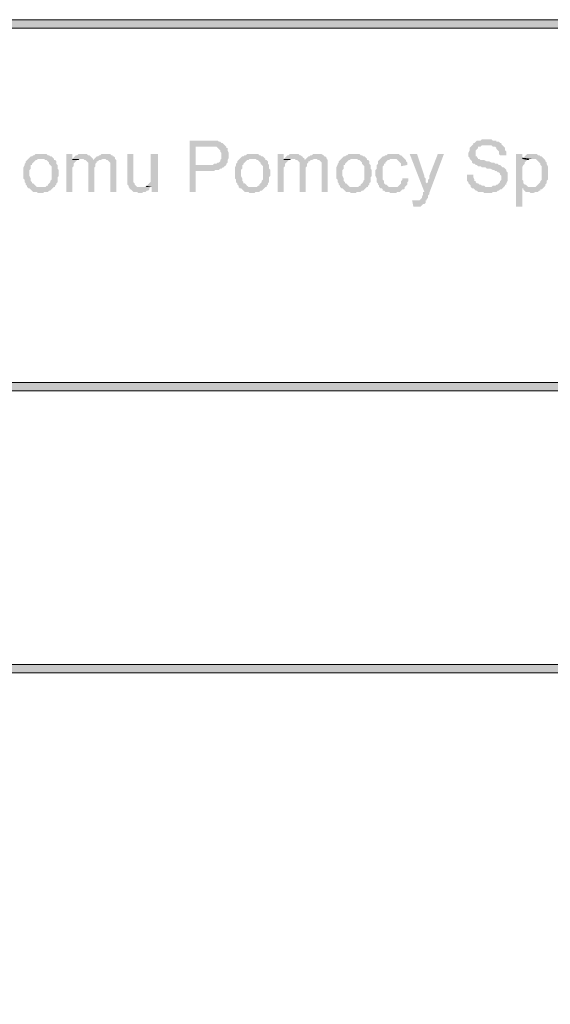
# Model space of a CAD drawing. Header units: millimetres. Extents: x -1147 to 4913, y -2332 to 921.
# Tile 99 of 119: x 4464 to 4556, y -2125 to -1954. Entities that reach past the tile are written whole.
import ezdxf

# ---------------------------------------------------------------- set-up
doc = ezdxf.new("R2010")
doc.units = ezdxf.units.MM
doc.header["$LTSCALE"] = 0.2
doc.layers.add('C00-00-00', color=7, linetype='Continuous')

msp = doc.modelspace()

# ---------------------------------------------------------------- hatches: boundary and pattern name
at = {"layer": 'C00-00-00'}
h = msp.add_hatch(color=256, dxfattribs=at)
h.dxf.hatch_style = 2
h.paths.add_polyline_path([(4061.847, -1954.314), (4061.847, -1955.795), (4876.764, -1955.795)])
h = msp.add_hatch(color=256, dxfattribs=at)
h.dxf.hatch_style = 2
h.paths.add_polyline_path([(4061.847, -1954.314), (4876.764, -1954.314), (4876.764, -1955.795)])
h = msp.add_hatch(color=256, dxfattribs=at)
h.dxf.hatch_style = 2
h.paths.add_polyline_path([(4496.61, -1975.268), (4493.435, -1975.268), (4493.435, -1984.158), (4494.495, -1984.158), (4494.495, -1980.56), (4497.669, -1980.56), (4497.882, -1980.349), (4498.516, -1980.349), (4498.729, -1980.137), (4498.941, -1980.137), (4499.15, -1979.926), (4499.363, -1979.926), (4499.363, -1979.713), (4499.575, -1979.713), (4494.495, -1979.502), (4494.495, -1976.327), (4499.784, -1976.327), (4499.575, -1976.115), (4499.363, -1975.904), (4499.15, -1975.691), (4498.941, -1975.691), (4498.729, -1975.48), (4498.516, -1975.48), (4498.303, -1975.268), (4497.035, -1975.268)])
h = msp.add_hatch(color=256, dxfattribs=at)
h.dxf.hatch_style = 2
h.paths.add_polyline_path([(4499.784, -1976.327), (4496.822, -1976.327), (4498.094, -1976.327), (4498.303, -1976.538), (4498.516, -1976.75), (4498.729, -1976.962), (4498.729, -1977.173), (4498.941, -1977.385), (4498.941, -1978.443), (4498.729, -1978.655), (4498.729, -1978.866), (4498.516, -1979.079), (4498.303, -1979.079), (4498.094, -1979.289), (4497.669, -1979.289), (4497.456, -1979.502), (4494.495, -1979.502), (4499.575, -1979.713), (4499.784, -1979.502), (4499.784, -1979.289), (4499.997, -1979.079), (4499.997, -1978.655), (4500.209, -1978.232), (4500.209, -1977.808), (4500.209, -1977.385), (4499.997, -1976.962), (4499.997, -1976.538), (4499.784, -1976.538)])
h = msp.add_hatch(color=256, dxfattribs=at)
h.dxf.hatch_style = 2
h.paths.add_polyline_path([(4544.871, -1975.057), (4544.025, -1975.057), (4543.812, -1975.268), (4543.177, -1975.268), (4542.965, -1975.48), (4542.754, -1975.691), (4542.542, -1975.691), (4542.542, -1975.904), (4542.331, -1976.115), (4542.118, -1976.327), (4541.907, -1976.538), (4541.907, -1976.962), (4541.696, -1977.385), (4541.696, -1978.019), (4541.907, -1978.232), (4541.907, -1978.443), (4542.118, -1978.655), (4542.331, -1978.866), (4542.331, -1979.079), (4542.542, -1979.289), (4542.754, -1979.289), (4542.965, -1979.502), (4543.177, -1979.502), (4543.389, -1979.713), (4543.812, -1979.713), (4544.025, -1979.926), (4544.659, -1979.926), (4544.871, -1980.137), (4545.506, -1980.137), (4545.929, -1980.349), (4546.14, -1980.349), (4546.352, -1980.56), (4546.564, -1980.56), (4546.776, -1980.771), (4546.987, -1980.771), (4547.199, -1980.983), (4547.199, -1981.194), (4547.41, -1981.407), (4547.41, -1981.83), (4547.41, -1982.041), (4547.199, -1982.253), (4547.199, -1982.465), (4546.987, -1982.677), (4546.776, -1982.888), (4546.564, -1982.888), (4546.352, -1983.101), (4545.929, -1983.101), (4545.716, -1983.311), (4542.118, -1983.311), (4542.331, -1983.524), (4542.542, -1983.524), (4542.754, -1983.735), (4542.965, -1983.947), (4543.177, -1983.947), (4543.389, -1984.158), (4544.235, -1984.158), (4544.448, -1984.369), (4545.716, -1984.369), (4545.929, -1984.158), (4546.564, -1984.158), (4546.776, -1983.947), (4546.987, -1983.947), (4547.199, -1983.735), (4547.41, -1983.735), (4547.623, -1983.524), (4547.834, -1983.311), (4548.046, -1983.101), (4548.046, -1982.888), (4548.257, -1982.888), (4548.257, -1982.677), (4548.47, -1982.253), (4548.47, -1981.618), (4548.47, -1980.771), (4548.257, -1980.56), (4548.257, -1980.349), (4548.046, -1980.137), (4547.834, -1979.926), (4547.623, -1979.926), (4547.41, -1979.713), (4547.199, -1979.502), (4546.987, -1979.502), (4546.776, -1979.289), (4546.352, -1979.289), (4546.14, -1979.079), (4545.716, -1979.079), (4545.295, -1978.866), (4544.871, -1978.866), (4544.448, -1978.655), (4543.812, -1978.655), (4543.601, -1978.443), (4543.389, -1978.443), (4543.389, -1978.232), (4543.177, -1978.232), (4543.177, -1978.019), (4542.965, -1978.019), (4542.965, -1977.385), (4542.965, -1976.962), (4543.177, -1976.75), (4543.389, -1976.538), (4543.389, -1976.327), (4543.812, -1976.327), (4544.025, -1976.115), (4547.623, -1976.115), (4547.41, -1975.904), (4547.41, -1975.691), (4547.199, -1975.691), (4546.987, -1975.48), (4546.564, -1975.48), (4546.564, -1975.268), (4545.929, -1975.268), (4545.716, -1975.057), (4545.082, -1975.057)])
h = msp.add_hatch(color=256, dxfattribs=at)
h.dxf.hatch_style = 2
h.paths.add_polyline_path([(4547.623, -1976.115), (4544.871, -1976.115), (4545.716, -1976.115), (4545.929, -1976.327), (4546.352, -1976.327), (4546.564, -1976.538), (4546.564, -1976.75), (4546.776, -1976.962), (4546.987, -1977.173), (4546.987, -1977.596), (4547.199, -1977.808), (4548.257, -1977.808), (4548.257, -1977.173), (4548.046, -1976.962), (4548.046, -1976.538), (4547.834, -1976.327)])
h = msp.add_hatch(color=256, dxfattribs=at)
h.dxf.hatch_style = 2
h.paths.add_polyline_path([(4467.612, -1977.596), (4466.765, -1977.596), (4466.553, -1977.808), (4466.34, -1977.808), (4466.131, -1978.019), (4465.919, -1978.019), (4465.706, -1978.232), (4465.493, -1978.443), (4468.246, -1978.443), (4468.459, -1978.655), (4468.672, -1978.655), (4468.884, -1978.866), (4469.093, -1979.079), (4469.093, -1979.289), (4469.306, -1979.502), (4469.518, -1979.713), (4469.518, -1980.983), (4469.518, -1982.041), (4469.306, -1982.253), (4469.306, -1982.465), (4469.093, -1982.677), (4468.884, -1982.888), (4468.884, -1983.101), (4468.672, -1983.101), (4468.459, -1983.311), (4467.612, -1983.311), (4465.493, -1983.524), (4465.706, -1983.524), (4465.919, -1983.735), (4466.131, -1983.947), (4466.34, -1984.158), (4466.978, -1984.158), (4467.187, -1984.369), (4468.033, -1984.369), (4468.246, -1984.158), (4468.884, -1984.158), (4469.093, -1983.947), (4469.306, -1983.947), (4469.518, -1983.735), (4469.731, -1983.524), (4469.94, -1983.311), (4470.152, -1983.311), (4470.152, -1983.101), (4470.365, -1982.888), (4470.365, -1982.677), (4470.578, -1982.465), (4470.578, -1981.618), (4470.786, -1981.407), (4470.786, -1980.349), (4470.578, -1980.137), (4470.578, -1979.502), (4470.365, -1979.289), (4470.365, -1978.866), (4470.152, -1978.655), (4469.94, -1978.655), (4469.94, -1978.443), (4469.731, -1978.232), (4469.518, -1978.019), (4469.306, -1978.019), (4469.093, -1977.808), (4468.884, -1977.808), (4468.672, -1977.596), (4468.033, -1977.596)])
h = msp.add_hatch(color=256, dxfattribs=at)
h.dxf.hatch_style = 2
h.paths.add_polyline_path([(4473.114, -1977.596), (4472.058, -1977.596), (4472.058, -1984.158), (4473.114, -1984.158), (4473.114, -1979.926), (4473.327, -1979.713), (4473.327, -1979.289), (4473.539, -1979.079), (4473.752, -1978.866), (4473.961, -1978.655), (4473.114, -1978.655)])
h = msp.add_hatch(color=256, dxfattribs=at)
h.dxf.hatch_style = 2
h.paths.add_polyline_path([(4475.02, -1977.596), (4474.173, -1977.596), (4473.961, -1977.808), (4473.752, -1977.808), (4473.539, -1978.019), (4473.327, -1978.232), (4473.114, -1978.443), (4475.02, -1978.443), (4475.233, -1978.655), (4476.713, -1978.655), (4476.713, -1978.443), (4476.501, -1978.232), (4476.288, -1978.019), (4476.079, -1977.808), (4475.867, -1977.808), (4475.654, -1977.596), (4475.233, -1977.596)])
h = msp.add_hatch(color=256, dxfattribs=at)
h.dxf.hatch_style = 2
h.paths.add_polyline_path([(4478.832, -1977.596), (4478.194, -1977.596), (4477.986, -1977.808), (4477.773, -1977.808), (4477.56, -1978.019), (4477.348, -1978.019), (4477.135, -1978.232), (4476.926, -1978.443), (4478.832, -1978.443), (4479.041, -1978.655), (4479.254, -1978.655), (4479.466, -1978.866), (4479.679, -1979.079), (4479.679, -1984.158), (4480.734, -1984.158), (4480.734, -1979.713), (4480.734, -1978.655), (4480.526, -1978.443), (4480.526, -1978.232), (4480.313, -1978.019), (4480.1, -1978.019), (4480.1, -1977.808), (4479.888, -1977.808), (4479.679, -1977.596), (4479.041, -1977.596)])
h = msp.add_hatch(color=256, dxfattribs=at)
h.dxf.hatch_style = 2
h.paths.add_polyline_path([(4483.7, -1977.596), (4482.641, -1977.596), (4482.641, -1982.888), (4482.853, -1983.101), (4482.853, -1983.311), (4483.062, -1983.524), (4483.062, -1983.735), (4483.275, -1983.735), (4483.487, -1983.947), (4483.7, -1984.158), (4484.334, -1984.158), (4484.547, -1984.369), (4485.181, -1984.369), (4485.394, -1984.158), (4485.815, -1984.158), (4486.028, -1983.947), (4486.236, -1983.947), (4486.449, -1983.735), (4486.449, -1983.524), (4486.662, -1983.311), (4484.334, -1983.311), (4484.121, -1983.101), (4483.909, -1982.888), (4483.909, -1982.677), (4483.7, -1982.465), (4483.7, -1982.253), (4483.7, -1981.194)])
h = msp.add_hatch(color=256, dxfattribs=at)
h.dxf.hatch_style = 2
h.paths.add_polyline_path([(4487.934, -1977.596), (4486.662, -1977.596), (4486.662, -1981.194), (4486.662, -1982.465), (4486.449, -1982.677), (4486.236, -1982.888), (4486.028, -1983.101), (4486.874, -1983.311), (4486.874, -1984.158), (4487.934, -1984.158)])
h = msp.add_hatch(color=256, dxfattribs=at)
h.dxf.hatch_style = 2
h.paths.add_polyline_path([(4504.23, -1977.596), (4503.383, -1977.596), (4503.171, -1977.808), (4502.962, -1977.808), (4502.749, -1978.019), (4502.537, -1978.019), (4502.324, -1978.232), (4502.115, -1978.443), (4504.866, -1978.443), (4505.077, -1978.655), (4505.289, -1978.655), (4505.5, -1978.866), (4505.713, -1979.079), (4505.713, -1979.289), (4505.924, -1979.502), (4506.136, -1979.713), (4506.136, -1980.983), (4506.136, -1982.041), (4505.924, -1982.253), (4505.924, -1982.465), (4505.713, -1982.677), (4505.5, -1982.888), (4505.5, -1983.101), (4505.289, -1983.101), (4505.077, -1983.311), (4504.23, -1983.311), (4502.115, -1983.524), (4502.324, -1983.524), (4502.537, -1983.735), (4502.749, -1983.947), (4502.962, -1984.158), (4503.596, -1984.158), (4503.805, -1984.369), (4504.654, -1984.369), (4504.866, -1984.158), (4505.5, -1984.158), (4505.713, -1983.947), (4505.924, -1983.947), (4506.136, -1983.735), (4506.347, -1983.524), (4506.56, -1983.311), (4506.77, -1983.311), (4506.77, -1983.101), (4506.981, -1982.888), (4506.981, -1982.677), (4507.194, -1982.465), (4507.194, -1981.618), (4507.405, -1981.407), (4507.405, -1980.349), (4507.194, -1980.137), (4507.194, -1979.502), (4506.981, -1979.289), (4506.981, -1978.866), (4506.77, -1978.655), (4506.56, -1978.655), (4506.56, -1978.443), (4506.347, -1978.232), (4506.136, -1978.019), (4505.924, -1978.019), (4505.713, -1977.808), (4505.5, -1977.808), (4505.289, -1977.596), (4504.654, -1977.596)])
h = msp.add_hatch(color=256, dxfattribs=at)
h.dxf.hatch_style = 2
h.paths.add_polyline_path([(4509.734, -1977.596), (4508.675, -1977.596), (4508.675, -1984.158), (4509.734, -1984.158), (4509.734, -1979.926), (4509.945, -1979.713), (4509.945, -1979.289), (4510.158, -1979.079), (4510.369, -1978.866), (4510.58, -1978.655), (4509.734, -1978.655)])
h = msp.add_hatch(color=256, dxfattribs=at)
h.dxf.hatch_style = 2
h.paths.add_polyline_path([(4511.639, -1977.596), (4510.792, -1977.596), (4510.58, -1977.808), (4510.369, -1977.808), (4510.158, -1978.019), (4509.945, -1978.232), (4509.734, -1978.443), (4511.639, -1978.443), (4511.85, -1978.655), (4513.333, -1978.655), (4513.333, -1978.443), (4513.121, -1978.232), (4512.909, -1978.019), (4512.697, -1977.808), (4512.486, -1977.808), (4512.273, -1977.596), (4511.85, -1977.596)])
h = msp.add_hatch(color=256, dxfattribs=at)
h.dxf.hatch_style = 2
h.paths.add_polyline_path([(4515.448, -1977.596), (4514.814, -1977.596), (4514.602, -1977.808), (4514.391, -1977.808), (4514.178, -1978.019), (4513.967, -1978.019), (4513.756, -1978.232), (4513.544, -1978.443), (4515.448, -1978.443), (4515.661, -1978.655), (4515.872, -1978.655), (4516.084, -1978.866), (4516.295, -1979.079), (4516.295, -1984.158), (4517.353, -1984.158), (4517.353, -1979.713), (4517.353, -1978.655), (4517.142, -1978.443), (4517.142, -1978.232), (4516.931, -1978.019), (4516.719, -1978.019), (4516.719, -1977.808), (4516.508, -1977.808), (4516.295, -1977.596), (4515.661, -1977.596)])
h = msp.add_hatch(color=256, dxfattribs=at)
h.dxf.hatch_style = 2
h.paths.add_polyline_path([(4521.798, -1977.596), (4520.951, -1977.596), (4520.741, -1977.808), (4520.53, -1977.808), (4520.317, -1978.019), (4520.106, -1978.019), (4519.894, -1978.232), (4519.683, -1978.443), (4522.434, -1978.443), (4522.645, -1978.655), (4522.858, -1978.655), (4523.069, -1978.866), (4523.281, -1979.079), (4523.281, -1979.289), (4523.492, -1979.502), (4523.705, -1979.713), (4523.705, -1980.983), (4523.705, -1982.041), (4523.492, -1982.253), (4523.492, -1982.465), (4523.281, -1982.677), (4523.069, -1982.888), (4523.069, -1983.101), (4522.858, -1983.101), (4522.645, -1983.311), (4521.798, -1983.311), (4519.683, -1983.524), (4519.894, -1983.524), (4520.106, -1983.735), (4520.317, -1983.947), (4520.53, -1984.158), (4521.164, -1984.158), (4521.375, -1984.369), (4522.222, -1984.369), (4522.434, -1984.158), (4523.069, -1984.158), (4523.281, -1983.947), (4523.492, -1983.947), (4523.705, -1983.735), (4523.915, -1983.524), (4524.128, -1983.311), (4524.339, -1983.311), (4524.339, -1983.101), (4524.55, -1982.888), (4524.55, -1982.677), (4524.762, -1982.465), (4524.762, -1981.618), (4524.973, -1981.407), (4524.973, -1980.349), (4524.762, -1980.137), (4524.762, -1979.502), (4524.55, -1979.289), (4524.55, -1978.866), (4524.339, -1978.655), (4524.128, -1978.655), (4524.128, -1978.443), (4523.915, -1978.232), (4523.705, -1978.019), (4523.492, -1978.019), (4523.281, -1977.808), (4523.069, -1977.808), (4522.858, -1977.596), (4522.222, -1977.596)])
h = msp.add_hatch(color=256, dxfattribs=at)
h.dxf.hatch_style = 2
h.paths.add_polyline_path([(4528.572, -1977.596), (4527.726, -1977.596), (4527.514, -1977.808), (4527.303, -1977.808), (4527.09, -1978.019), (4526.879, -1978.019), (4526.667, -1978.232), (4526.456, -1978.443), (4526.244, -1978.655), (4526.033, -1978.866), (4526.033, -1979.289), (4525.82, -1979.502), (4525.82, -1980.137), (4525.609, -1980.349), (4525.609, -1981.407), (4525.82, -1981.83), (4525.82, -1982.465), (4526.033, -1982.677), (4526.033, -1982.888), (4526.244, -1983.101), (4526.244, -1983.311), (4526.456, -1983.524), (4528.572, -1983.311), (4527.937, -1983.311), (4527.726, -1983.101), (4527.514, -1982.888), (4527.303, -1982.888), (4527.09, -1982.677), (4527.09, -1982.253), (4526.879, -1982.041), (4526.879, -1979.713), (4527.09, -1979.502), (4527.09, -1979.289), (4527.303, -1979.289), (4527.303, -1979.079), (4527.514, -1978.866), (4527.726, -1978.655), (4527.937, -1978.655), (4528.148, -1978.443), (4530.689, -1978.443), (4530.478, -1978.232), (4530.265, -1978.019), (4530.054, -1977.808), (4529.842, -1977.808), (4529.631, -1977.596), (4528.995, -1977.596)])
h = msp.add_hatch(color=256, dxfattribs=at)
h.dxf.hatch_style = 2
h.paths.add_polyline_path([(4532.806, -1977.596), (4531.535, -1977.596), (4534.076, -1984.158), (4534.499, -1982.888), (4534.499, -1982.677), (4534.287, -1982.465), (4534.287, -1981.83), (4534.076, -1981.618), (4534.076, -1981.407)])
h = msp.add_hatch(color=256, dxfattribs=at)
h.dxf.hatch_style = 2
h.paths.add_polyline_path([(4537.462, -1977.596), (4536.404, -1977.596), (4534.922, -1981.407), (4534.922, -1981.83), (4534.711, -1982.041), (4534.711, -1982.465), (4534.499, -1982.677), (4534.499, -1982.888), (4534.076, -1984.158), (4533.864, -1984.158), (4533.864, -1984.582), (4533.653, -1985.005), (4533.653, -1985.216), (4533.44, -1985.428), (4533.229, -1985.64), (4532.593, -1985.64), (4534.499, -1985.64), (4534.499, -1985.428), (4534.711, -1985.216), (4534.711, -1984.792), (4534.922, -1984.582), (4534.922, -1984.369)])
h = msp.add_hatch(color=256, dxfattribs=at)
h.dxf.hatch_style = 2
h.paths.add_polyline_path([(4551.009, -1977.596), (4549.951, -1977.596), (4549.951, -1986.699), (4551.009, -1986.699), (4551.009, -1983.524), (4552.702, -1983.311), (4552.068, -1983.311), (4551.855, -1983.101), (4551.644, -1982.888), (4551.432, -1982.888), (4551.221, -1982.677), (4551.221, -1982.253), (4551.009, -1982.041), (4551.009, -1980.983), (4551.009, -1979.926), (4551.221, -1979.502), (4551.432, -1979.289), (4551.432, -1979.079), (4551.644, -1978.866), (4551.855, -1978.655), (4552.068, -1978.655), (4551.009, -1978.443)])
h = msp.add_hatch(color=256, dxfattribs=at)
h.dxf.hatch_style = 2
h.paths.add_polyline_path([(4552.702, -1977.596), (4551.855, -1977.596), (4551.644, -1977.808), (4551.432, -1978.019), (4551.221, -1978.232), (4551.009, -1978.232), (4552.702, -1978.443), (4553.337, -1978.443), (4553.549, -1978.655), (4553.76, -1978.866), (4553.973, -1979.079), (4554.183, -1979.289), (4554.183, -1979.502), (4554.396, -1979.713), (4554.396, -1982.041), (4554.183, -1982.253), (4554.183, -1982.465), (4553.973, -1982.677), (4553.76, -1982.888), (4553.549, -1983.101), (4553.337, -1983.311), (4552.702, -1983.311), (4551.009, -1983.524), (4551.221, -1983.524), (4551.221, -1983.735), (4551.432, -1983.947), (4551.644, -1984.158), (4552.279, -1984.158), (4552.49, -1984.369), (4552.913, -1984.369), (4553.337, -1984.158), (4553.76, -1984.158), (4553.973, -1983.947), (4554.183, -1983.947), (4554.183, -1983.735), (4554.396, -1983.735), (4554.607, -1983.524), (4554.819, -1983.311), (4555.03, -1983.101), (4555.03, -1982.888), (4555.243, -1982.677), (4555.243, -1982.253), (4555.454, -1982.041), (4555.454, -1980.771), (4555.454, -1979.713), (4555.243, -1979.289), (4555.243, -1979.079), (4555.03, -1978.866), (4555.03, -1978.655), (4554.819, -1978.443), (4554.607, -1978.232), (4554.396, -1978.019), (4554.183, -1978.019), (4553.973, -1977.808), (4553.76, -1977.808), (4553.549, -1977.596), (4553.126, -1977.596)])
h = msp.add_hatch(color=256, dxfattribs=at)
h.dxf.hatch_style = 2
h.paths.add_polyline_path([(4465.493, -1978.443), (4465.285, -1978.655), (4465.072, -1978.866), (4465.072, -1979.079), (4464.859, -1979.289), (4464.859, -1979.502), (4464.651, -1979.926), (4464.651, -1980.983), (4464.651, -1981.83), (4464.859, -1982.041), (4464.859, -1982.465), (4465.072, -1982.677), (4465.072, -1982.888), (4465.285, -1983.101), (4465.285, -1983.311), (4465.493, -1983.524), (4467.612, -1983.311), (4466.978, -1983.311), (4466.765, -1983.101), (4466.553, -1982.888), (4466.34, -1982.677), (4466.131, -1982.677), (4466.131, -1982.465), (4465.919, -1982.253), (4465.919, -1981.83), (4465.706, -1981.407), (4465.706, -1980.983), (4465.706, -1980.349), (4465.919, -1980.137), (4465.919, -1979.502), (4466.131, -1979.502), (4466.131, -1979.289), (4466.34, -1979.079), (4466.553, -1978.866), (4466.765, -1978.655), (4466.978, -1978.655), (4467.187, -1978.443), (4467.612, -1978.443)])
h = msp.add_hatch(color=256, dxfattribs=at)
h.dxf.hatch_style = 2
h.paths.add_polyline_path([(4473.114, -1978.443), (4473.114, -1978.655), (4474.173, -1978.655), (4474.386, -1978.443), (4474.807, -1978.443)])
h = msp.add_hatch(color=256, dxfattribs=at)
h.dxf.hatch_style = 2
h.paths.add_polyline_path([(4476.926, -1978.443), (4476.713, -1978.655), (4475.441, -1978.655), (4475.654, -1978.866), (4475.867, -1979.079), (4475.867, -1984.158), (4476.926, -1984.158), (4476.926, -1980.349), (4476.926, -1979.926), (4477.135, -1979.713), (4477.135, -1979.289), (4477.348, -1979.079), (4477.348, -1978.866), (4477.56, -1978.866), (4477.773, -1978.655), (4477.986, -1978.655), (4478.407, -1978.443), (4478.62, -1978.443)])
h = msp.add_hatch(color=256, dxfattribs=at)
h.dxf.hatch_style = 2
h.paths.add_polyline_path([(4502.115, -1978.443), (4501.903, -1978.655), (4501.69, -1978.866), (4501.69, -1979.079), (4501.477, -1979.289), (4501.477, -1979.502), (4501.269, -1979.926), (4501.269, -1980.983), (4501.269, -1981.83), (4501.477, -1982.041), (4501.477, -1982.465), (4501.69, -1982.677), (4501.69, -1982.888), (4501.903, -1983.101), (4501.903, -1983.311), (4502.115, -1983.524), (4504.23, -1983.311), (4503.596, -1983.311), (4503.383, -1983.101), (4503.171, -1982.888), (4502.962, -1982.677), (4502.749, -1982.677), (4502.749, -1982.465), (4502.537, -1982.253), (4502.537, -1981.83), (4502.324, -1981.407), (4502.324, -1980.983), (4502.324, -1980.349), (4502.537, -1980.137), (4502.537, -1979.502), (4502.749, -1979.502), (4502.749, -1979.289), (4502.962, -1979.079), (4503.171, -1978.866), (4503.383, -1978.655), (4503.596, -1978.655), (4503.805, -1978.443), (4504.23, -1978.443)])
h = msp.add_hatch(color=256, dxfattribs=at)
h.dxf.hatch_style = 2
h.paths.add_polyline_path([(4509.734, -1978.443), (4509.734, -1978.655), (4510.792, -1978.655), (4511.003, -1978.443), (4511.427, -1978.443)])
h = msp.add_hatch(color=256, dxfattribs=at)
h.dxf.hatch_style = 2
h.paths.add_polyline_path([(4513.544, -1978.443), (4513.333, -1978.655), (4512.063, -1978.655), (4512.273, -1978.866), (4512.486, -1979.079), (4512.486, -1984.158), (4513.544, -1984.158), (4513.544, -1980.349), (4513.544, -1979.926), (4513.756, -1979.713), (4513.756, -1979.289), (4513.967, -1979.079), (4513.967, -1978.866), (4514.178, -1978.866), (4514.391, -1978.655), (4514.602, -1978.655), (4515.025, -1978.443), (4515.238, -1978.443)])
h = msp.add_hatch(color=256, dxfattribs=at)
h.dxf.hatch_style = 2
h.paths.add_polyline_path([(4519.683, -1978.443), (4519.47, -1978.655), (4519.26, -1978.866), (4519.26, -1979.079), (4519.047, -1979.289), (4519.047, -1979.502), (4518.836, -1979.926), (4518.836, -1980.983), (4518.836, -1981.83), (4519.047, -1982.041), (4519.047, -1982.465), (4519.26, -1982.677), (4519.26, -1982.888), (4519.47, -1983.101), (4519.47, -1983.311), (4519.683, -1983.524), (4521.798, -1983.311), (4521.164, -1983.311), (4520.951, -1983.101), (4520.741, -1982.888), (4520.53, -1982.677), (4520.317, -1982.677), (4520.317, -1982.465), (4520.106, -1982.253), (4520.106, -1981.83), (4519.894, -1981.407), (4519.894, -1980.983), (4519.894, -1980.349), (4520.106, -1980.137), (4520.106, -1979.502), (4520.317, -1979.502), (4520.317, -1979.289), (4520.53, -1979.079), (4520.741, -1978.866), (4520.951, -1978.655), (4521.164, -1978.655), (4521.375, -1978.443), (4521.798, -1978.443)])
h = msp.add_hatch(color=256, dxfattribs=at)
h.dxf.hatch_style = 2
h.paths.add_polyline_path([(4530.689, -1978.443), (4528.572, -1978.443), (4529.208, -1978.443), (4529.418, -1978.655), (4529.631, -1978.866), (4529.842, -1979.079), (4530.054, -1979.289), (4530.054, -1979.713), (4531.112, -1979.502), (4531.112, -1979.079), (4530.901, -1978.866), (4530.901, -1978.655)])
h = msp.add_hatch(color=256, dxfattribs=at)
h.dxf.hatch_style = 2
h.paths.add_polyline_path([(4551.009, -1978.232), (4551.009, -1978.443), (4552.068, -1978.655), (4552.279, -1978.443), (4552.702, -1978.443)])
h = msp.add_hatch(color=256, dxfattribs=at)
h.dxf.hatch_style = 2
h.paths.add_polyline_path([(4542.542, -1981.194), (4541.484, -1981.194), (4541.484, -1982.253), (4541.696, -1982.465), (4541.696, -1982.677), (4541.907, -1982.888), (4542.118, -1983.101), (4542.118, -1983.311), (4545.082, -1983.311), (4544.659, -1983.311), (4544.448, -1983.101), (4544.025, -1983.101), (4543.812, -1982.888), (4543.601, -1982.888), (4543.389, -1982.677), (4543.177, -1982.677), (4542.965, -1982.465), (4542.965, -1982.253), (4542.754, -1982.253), (4542.754, -1982.041), (4542.542, -1981.618), (4542.542, -1981.407)])
h = msp.add_hatch(color=256, dxfattribs=at)
h.dxf.hatch_style = 2
h.paths.add_polyline_path([(4486.028, -1983.101), (4485.815, -1983.311), (4484.968, -1983.311), (4486.874, -1983.311)])
h = msp.add_hatch(color=256, dxfattribs=at)
h.dxf.hatch_style = 2
h.paths.add_polyline_path([(4530.265, -1981.83), (4530.265, -1982.041), (4530.054, -1982.253), (4530.054, -1982.677), (4529.842, -1982.888), (4529.631, -1983.101), (4529.418, -1983.311), (4528.572, -1983.311), (4526.456, -1983.524), (4526.667, -1983.524), (4526.879, -1983.735), (4526.879, -1983.947), (4527.09, -1983.947), (4527.303, -1984.158), (4527.937, -1984.158), (4528.148, -1984.369), (4529.208, -1984.369), (4529.418, -1984.158), (4529.842, -1984.158), (4530.054, -1983.947), (4530.265, -1983.735), (4530.478, -1983.735), (4530.689, -1983.524), (4530.689, -1983.311), (4530.901, -1983.101), (4531.112, -1982.888), (4531.112, -1982.465), (4531.325, -1982.253), (4531.325, -1981.83)])
h = msp.add_hatch(color=256, dxfattribs=at)
h.dxf.hatch_style = 2
h.paths.add_polyline_path([(4531.959, -1985.64), (4532.17, -1986.699), (4533.44, -1986.699), (4533.653, -1986.486), (4533.864, -1986.275), (4534.076, -1986.275), (4534.287, -1986.063), (4534.287, -1985.64), (4532.17, -1985.64)])
h = msp.add_hatch(color=256, dxfattribs=at)
h.dxf.hatch_style = 2
h.paths.add_polyline_path([(4061.847, -2017.178), (4061.847, -2018.66), (4876.764, -2018.66)])
h = msp.add_hatch(color=256, dxfattribs=at)
h.dxf.hatch_style = 2
h.paths.add_polyline_path([(4061.847, -2017.178), (4876.764, -2017.178), (4876.764, -2018.66)])
h = msp.add_hatch(color=256, dxfattribs=at)
h.dxf.hatch_style = 2
h.paths.add_polyline_path([(4061.847, -2066.073), (4061.847, -2067.555), (4876.764, -2067.555)])
h = msp.add_hatch(color=256, dxfattribs=at)
h.dxf.hatch_style = 2
h.paths.add_polyline_path([(4061.847, -2066.073), (4876.764, -2066.073), (4876.764, -2067.555)])

# ---------------------------------------------------------------- linework, layer by layer
at = {"layer": 'C00-00-00', "lineweight": 0}
for points in [[(4876.764, -2017.178), (4876.764, -1954.313), (4061.847, -1954.313), (4061.847, -2017.178)], [(4875.282, -2017.178), (4875.282, -1955.794), (4063.328, -1955.794), (4063.328, -2017.178)], [(4876.764, -2066.073), (4876.764, -2017.178), (4061.847, -2017.178), (4061.847, -2066.073)], [(4875.282, -2066.073), (4875.282, -2018.66), (4063.328, -2018.66), (4063.328, -2066.073)], [(4876.764, -2181.432), (4876.764, -2066.073), (4061.847, -2066.073), (4061.847, -2181.432)], [(4875.282, -2181.432), (4875.282, -2067.555), (4063.328, -2067.555), (4063.328, -2181.432)]]:
    msp.add_lwpolyline(points, close=True, dxfattribs=at)

doc.saveas('drawing.dxf')
